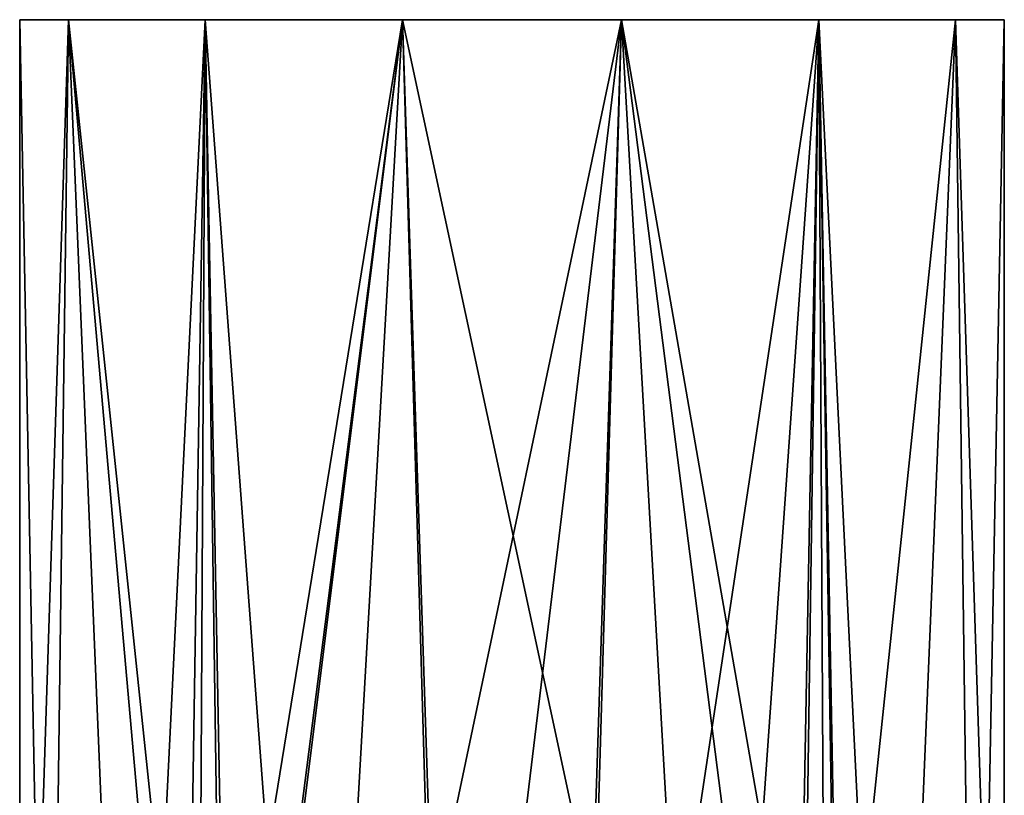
# Model space of a CAD drawing. Header units: metres. Extents: x -147 to 294, y -23 to 81.
# Tile 256 of 256: x 216 to 250, y 54 to 81. Entities that reach past the tile are written whole.
import ezdxf

# ---------------------------------------------------------------- set-up
doc = ezdxf.new("R2010")
doc.units = ezdxf.units.M
doc.layers.add('solid_AVA_153', color=7, linetype='CONTINUOUS')

msp = doc.modelspace()

# ---------------------------------------------------------------- linework, layer by layer
at = {"layer": 'solid_AVA_153'}
for points in [[(216.390152, 81.099998, 20), (218.073395, 81.099998, 27.375357), (250.390152, 81.099998, 20)], [(248.706894, 81.099998, 12.624644), (216.390152, 81.099998, 20), (250.390152, 81.099998, 20)], [(217.382431, 29.1, 25.723034), (218.073395, 81.099998, 27.375357), (216.390152, 81.099998, 20)], [(248.706894, 81.099998, 12.624644), (218.073395, 81.099998, 12.624644), (216.390152, 81.099998, 20)], [(216.390152, 29.1, 20), (216.390152, 81.099998, 20), (218.073395, 81.099998, 12.624644)], [(217.382431, 29.1, 25.723034), (216.390152, 81.099998, 20), (216.390152, 29.1, 20)], [(216.390152, 29.1, 20), (218.073395, 81.099998, 12.624644), (217.382446, 29.1, 14.276942)], [(220.241714, 29.1, 30.775841), (218.073395, 81.099998, 27.375357), (217.382431, 29.1, 25.723034)], [(217.382446, 29.1, 14.276942), (218.073395, 81.099998, 12.624644), (220.24173, 29.1, 9.224134)], [(218.073395, 81.099998, 27.375357), (248.706894, 81.099998, 27.375357), (250.390152, 81.099998, 20)], [(218.073395, 81.099998, 27.375357), (222.790329, 81.099998, 33.2906), (248.706894, 81.099998, 27.375357)], [(222.168686, 42.140457, 32.770233), (222.790329, 81.099998, 33.2906), (218.073395, 81.099998, 27.375357)], [(221.985565, 36.865986, 32.606956), (218.073395, 81.099998, 27.375357), (220.241714, 29.1, 30.775841)], [(221.985565, 36.865986, 32.606956), (222.168686, 42.140457, 32.770233), (218.073395, 81.099998, 27.375357)], [(243.989975, 81.099998, 6.709402), (222.790329, 81.099998, 6.709402), (218.073395, 81.099998, 12.624644)], [(220.24173, 29.1, 9.224134), (218.073395, 81.099998, 12.624644), (222.790329, 81.099998, 6.709402)], [(248.706894, 81.099998, 12.624644), (243.989975, 81.099998, 6.709402), (218.073395, 81.099998, 12.624644)], [(222.565292, 38.169544, 6.891891), (220.24173, 29.1, 9.224134), (222.790329, 81.099998, 6.709402)], [(222.168686, 42.140457, 32.770233), (223.307983, 44.940933, 33.687588), (222.790329, 81.099998, 33.2906)], [(223.495895, 43.534714, 6.175967), (222.565292, 38.169544, 6.891891), (222.790329, 81.099998, 6.709402)], [(222.790329, 81.099998, 33.2906), (243.989975, 81.099998, 33.2906), (248.706894, 81.099998, 27.375357)], [(222.790329, 81.099998, 33.2906), (229.60704, 81.099998, 36.573555), (243.989975, 81.099998, 33.2906)], [(225.312134, 47.549519, 34.95813), (229.60704, 81.099998, 36.573555), (222.790329, 81.099998, 33.2906)], [(223.307983, 44.940933, 33.687588), (225.312134, 47.549519, 34.95813), (222.790329, 81.099998, 33.2906)], [(237.173248, 81.099998, 3.426445), (229.60704, 81.099998, 3.426445), (222.790329, 81.099998, 6.709402)], [(223.495895, 43.534714, 6.175967), (222.790329, 81.099998, 6.709402), (229.60704, 81.099998, 3.426445)], [(243.989975, 81.099998, 6.709402), (237.173248, 81.099998, 3.426445), (222.790329, 81.099998, 6.709402)], [(225.246658, 46.210827, 5.077417), (223.495895, 43.534714, 6.175967), (229.60704, 81.099998, 3.426445)], [(227.742813, 48.279953, 3.965425), (225.246658, 46.210827, 5.077417), (229.60704, 81.099998, 3.426445)], [(225.312134, 47.549519, 34.95813), (230.615875, 50.510723, 36.772102), (229.60704, 81.099998, 36.573555)], [(230.533844, 49.470867, 3.241673), (227.742813, 48.279953, 3.965425), (229.60704, 81.099998, 3.426445)], [(229.60704, 81.099998, 36.573555), (237.173248, 81.099998, 36.573555), (243.989975, 81.099998, 33.2906)], [(236.16449, 50.510704, 36.772091), (237.173248, 81.099998, 36.573555), (229.60704, 81.099998, 36.573555)], [(230.615875, 50.510723, 36.772102), (236.16449, 50.510704, 36.772091), (229.60704, 81.099998, 36.573555)], [(230.533844, 49.470867, 3.241673), (229.60704, 81.099998, 3.426445), (237.173248, 81.099998, 3.426445)], [(233.390167, 49.850273, 3), (230.533844, 49.470867, 3.241673), (237.173248, 81.099998, 3.426445)], [(236.246521, 49.470848, 3.241685), (233.390167, 49.850273, 3), (237.173248, 81.099998, 3.426445)], [(236.16449, 50.510704, 36.772091), (241.468216, 47.549469, 34.958103), (237.173248, 81.099998, 36.573555)], [(239.037567, 48.279907, 3.965452), (236.246521, 49.470848, 3.241685), (237.173248, 81.099998, 3.426445)], [(243.472351, 44.940872, 33.687561), (243.989975, 81.099998, 33.2906), (237.173248, 81.099998, 36.573555)], [(241.468216, 47.549469, 34.958103), (243.472351, 44.940872, 33.687561), (237.173248, 81.099998, 36.573555)], [(239.037567, 48.279907, 3.965452), (237.173248, 81.099998, 3.426445), (243.989975, 81.099998, 6.709402)], [(241.533676, 46.210796, 5.077433), (239.037567, 48.279907, 3.965452), (243.989975, 81.099998, 6.709402)], [(243.284424, 43.53466, 6.175983), (241.533676, 46.210796, 5.077433), (243.989975, 81.099998, 6.709402)], [(244.215012, 38.169567, 6.891892), (243.284424, 43.53466, 6.175983), (243.989975, 81.099998, 6.709402)], [(243.472351, 44.940872, 33.687561), (244.611633, 42.140377, 32.770214), (243.989975, 81.099998, 33.2906)], [(246.538574, 29.1, 30.775841), (248.706894, 81.099998, 27.375357), (243.989975, 81.099998, 33.2906)], [(244.794739, 36.865997, 32.606953), (246.538574, 29.1, 30.775841), (243.989975, 81.099998, 33.2906)], [(244.611633, 42.140377, 32.770214), (244.794739, 36.865997, 32.606953), (243.989975, 81.099998, 33.2906)], [(244.215012, 38.169567, 6.891892), (243.989975, 81.099998, 6.709402), (248.706894, 81.099998, 12.624644)], [(244.215012, 38.169567, 6.891892), (248.706894, 81.099998, 12.624644), (246.538559, 29.1, 9.224134)], [(246.538559, 29.1, 9.224134), (248.706894, 81.099998, 12.624644), (249.397858, 29.1, 14.276942)], [(249.397858, 29.1, 25.723034), (248.706894, 81.099998, 27.375357), (246.538574, 29.1, 30.775841)], [(250.390152, 29.1, 20), (250.390152, 81.099998, 20), (248.706894, 81.099998, 27.375357)], [(249.397858, 29.1, 14.276942), (248.706894, 81.099998, 12.624644), (250.390152, 81.099998, 20)], [(250.390152, 29.1, 20), (248.706894, 81.099998, 27.375357), (249.397858, 29.1, 25.723034)], [(249.397858, 29.1, 14.276942), (250.390152, 81.099998, 20), (250.390152, 29.1, 20)]]:
    msp.add_3dface(points, dxfattribs=at)

doc.saveas('drawing.dxf')
